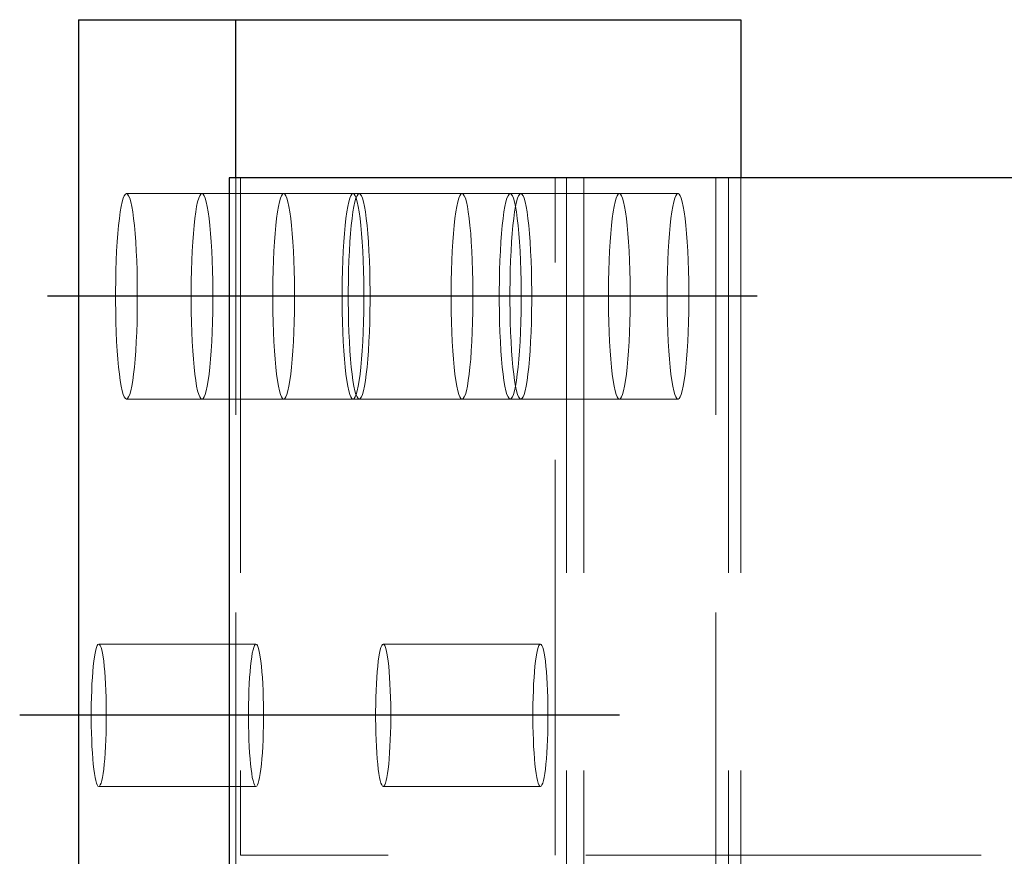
# Model space of a CAD drawing. Header units: millimetres. Extents: x 3526 to 4380, y 11541 to 12002.
# Tile 13 of 127: x 3575.63 to 3581.85, y 11730.68 to 11735.98. Entities that reach past the tile are written whole.
import ezdxf

# ---------------------------------------------------------------- set-up
doc = ezdxf.new("R2010")
doc.units = ezdxf.units.MM
doc.header["$LTSCALE"] = 10
doc.linetypes.add('HIDDEN', pattern=[0.375, 0.25, -0.125])
doc.linetypes.add('MITTE', pattern=[2, 1.25, -0.25, 0.25, -0.25])
doc.layers.add('PS_Hidden', color=2, linetype='HIDDEN', lineweight=9)
doc.layers.add('PS_SOLID', color=7, linetype='Continuous', lineweight=30)
doc.layers.add('PS_MID', color=5, linetype='MITTE')
doc.layers.add('PS_SHAPE', color=3, linetype='Continuous')

# ---------------------------------------------------------------- blocks, each defined once
blk = doc.blocks.new('*X595')
at = {"layer": 'PS_Hidden', "color": 2, "linetype": 'HIDDEN'}
for p, q in [((3579.1946, 11724.9763), (3579.1946, 11735.9763)), ((3576.9945, 11725.9763), (3576.9945, 11734.9763)), ((3577.0241, 11734.9763), (3577.0241, 11730.6913)), ((3579.0146, 11730.6913), (3579.0146, 11734.9763)), ((3579.0866, 11734.9763), (3579.0866, 11725.9763)), ((3580.0297, 11725.9763), (3580.0297, 11734.9763)), ((3580.1093, 11734.9763), (3580.1093, 11725.9763)), ((3580.1889, 11734.9763), (3580.1889, 11725.9763)), ((3576.282, 11734.8465), (3576.2754, 11734.8236)), ((3576.2888, 11734.863), (3576.282, 11734.8465)), ((3576.2957, 11734.873), (3576.2888, 11734.863)), ((3576.3026, 11734.8763), (3576.2957, 11734.873)), ((3576.3096, 11734.873), (3576.3026, 11734.8763)), ((3576.3026, 11734.8763), (3577.297, 11734.8763)), ((3576.3165, 11734.863), (3576.3096, 11734.873)), ((3576.3233, 11734.8465), (3576.3165, 11734.863)), ((3576.3298, 11734.8236), (3576.3233, 11734.8465)), ((3576.7596, 11734.8465), (3576.753, 11734.8236)), ((3576.7663, 11734.863), (3576.7596, 11734.8465)), ((3576.7732, 11734.873), (3576.7663, 11734.863)), ((3576.7802, 11734.8763), (3576.7732, 11734.873)), ((3576.7872, 11734.873), (3576.7802, 11734.8763)), ((3576.7941, 11734.863), (3576.7872, 11734.873)), ((3576.8009, 11734.8465), (3576.7941, 11734.863)), ((3576.8074, 11734.8236), (3576.8009, 11734.8465)), ((3577.2698, 11734.8236), (3577.2763, 11734.8465)), ((3577.2763, 11734.8465), (3577.2831, 11734.863)), ((3577.2831, 11734.863), (3577.29, 11734.873)), ((3577.29, 11734.873), (3577.297, 11734.8763)), ((3577.297, 11734.8763), (3577.304, 11734.873)), ((3577.297, 11734.8763), (3577.7746, 11734.8763)), ((3577.304, 11734.873), (3577.3109, 11734.863)), ((3577.3109, 11734.863), (3577.3176, 11734.8465)), ((3577.3176, 11734.8465), (3577.3242, 11734.8236)), ((3577.7147, 11734.8465), (3577.7081, 11734.8236)), ((3577.7214, 11734.863), (3577.7147, 11734.8465)), ((3577.7284, 11734.873), (3577.7214, 11734.863)), ((3577.7353, 11734.8763), (3577.7284, 11734.873)), ((3577.7423, 11734.873), (3577.7353, 11734.8763)), ((3577.7492, 11734.863), (3577.7423, 11734.873)), ((3577.7474, 11734.8236), (3577.7539, 11734.8465)), ((3577.756, 11734.8465), (3577.7492, 11734.863)), ((3577.7539, 11734.8465), (3577.7607, 11734.863)), ((3577.7625, 11734.8236), (3577.756, 11734.8465)), ((3577.7607, 11734.863), (3577.7676, 11734.873)), ((3577.7676, 11734.873), (3577.7746, 11734.8763)), ((3577.7746, 11734.8763), (3577.7815, 11734.873)), ((3577.7746, 11734.8763), (3578.7297, 11734.8763)), ((3577.7815, 11734.873), (3577.7884, 11734.863)), ((3577.7884, 11734.863), (3577.7952, 11734.8465)), ((3577.7952, 11734.8465), (3577.8018, 11734.8236)), ((3578.4045, 11734.8465), (3578.3979, 11734.8236)), ((3578.4113, 11734.863), (3578.4045, 11734.8465)), ((3578.4182, 11734.873), (3578.4113, 11734.863)), ((3578.4251, 11734.8763), (3578.4182, 11734.873)), ((3578.4321, 11734.873), (3578.4251, 11734.8763)), ((3578.439, 11734.863), (3578.4321, 11734.873)), ((3578.4458, 11734.8465), (3578.439, 11734.863)), ((3578.4524, 11734.8236), (3578.4458, 11734.8465)), ((3578.7025, 11734.8236), (3578.709, 11734.8465)), ((3578.709, 11734.8465), (3578.7158, 11734.863)), ((3578.7158, 11734.863), (3578.7227, 11734.873)), ((3578.7227, 11734.873), (3578.7297, 11734.8763)), ((3578.7297, 11734.8763), (3578.7367, 11734.873)), ((3578.7297, 11734.8763), (3579.4195, 11734.8763)), ((3578.7367, 11734.873), (3578.7436, 11734.863)), ((3578.7436, 11734.863), (3578.7503, 11734.8465)), ((3578.7503, 11734.8465), (3578.7569, 11734.8236)), ((3578.7759, 11734.8465), (3578.7694, 11734.8236)), ((3578.7827, 11734.863), (3578.7759, 11734.8465)), ((3578.7896, 11734.873), (3578.7827, 11734.863)), ((3578.7966, 11734.8763), (3578.7896, 11734.873)), ((3578.8036, 11734.873), (3578.7966, 11734.8763)), ((3578.8105, 11734.863), (3578.8036, 11734.873)), ((3578.8172, 11734.8465), (3578.8105, 11734.863)), ((3578.8238, 11734.8236), (3578.8172, 11734.8465)), ((3579.3923, 11734.8236), (3579.3989, 11734.8465)), ((3579.3989, 11734.8465), (3579.4056, 11734.863)), ((3579.4056, 11734.863), (3579.4125, 11734.873)), ((3579.4125, 11734.873), (3579.4195, 11734.8763)), ((3579.4195, 11734.8763), (3579.4265, 11734.873)), ((3579.4195, 11734.8763), (3579.7909, 11734.8763)), ((3579.4265, 11734.873), (3579.4334, 11734.863)), ((3579.4334, 11734.863), (3579.4402, 11734.8465)), ((3579.4402, 11734.8465), (3579.4467, 11734.8236)), ((3579.7637, 11734.8236), (3579.7703, 11734.8465)), ((3579.7703, 11734.8465), (3579.7771, 11734.863)), ((3579.7771, 11734.863), (3579.784, 11734.873)), ((3579.784, 11734.873), (3579.7909, 11734.8763)), ((3579.7909, 11734.8763), (3579.7979, 11734.873)), ((3579.7979, 11734.873), (3579.8048, 11734.863)), ((3579.8048, 11734.863), (3579.8116, 11734.8465)), ((3579.8116, 11734.8465), (3579.8181, 11734.8236)), ((3576.2692, 11734.7946), (3576.2632, 11734.7598)), ((3576.2754, 11734.8236), (3576.2692, 11734.7946)), ((3576.3361, 11734.7946), (3576.3298, 11734.8236)), ((3576.342, 11734.7598), (3576.3361, 11734.7946)), ((3576.7467, 11734.7946), (3576.7408, 11734.7598)), ((3576.753, 11734.8236), (3576.7467, 11734.7946)), ((3576.8137, 11734.7946), (3576.8074, 11734.8236)), ((3576.8196, 11734.7598), (3576.8137, 11734.7946)), ((3577.2576, 11734.7598), (3577.2635, 11734.7946)), ((3577.2635, 11734.7946), (3577.2698, 11734.8236)), ((3577.3242, 11734.8236), (3577.3305, 11734.7946)), ((3577.3305, 11734.7946), (3577.3364, 11734.7598)), ((3577.7019, 11734.7946), (3577.6959, 11734.7598)), ((3577.7081, 11734.8236), (3577.7019, 11734.7946)), ((3577.7352, 11734.7598), (3577.7411, 11734.7946)), ((3577.7411, 11734.7946), (3577.7474, 11734.8236)), ((3577.7688, 11734.7946), (3577.7625, 11734.8236)), ((3577.7747, 11734.7598), (3577.7688, 11734.7946)), ((3577.8018, 11734.8236), (3577.808, 11734.7946)), ((3577.808, 11734.7946), (3577.814, 11734.7598)), ((3578.3917, 11734.7946), (3578.3857, 11734.7598)), ((3578.3979, 11734.8236), (3578.3917, 11734.7946)), ((3578.4586, 11734.7946), (3578.4524, 11734.8236)), ((3578.4646, 11734.7598), (3578.4586, 11734.7946)), ((3578.6903, 11734.7598), (3578.6962, 11734.7946)), ((3578.6962, 11734.7946), (3578.7025, 11734.8236)), ((3578.7569, 11734.8236), (3578.7632, 11734.7946)), ((3578.7631, 11734.7946), (3578.7572, 11734.7598)), ((3578.7694, 11734.8236), (3578.7631, 11734.7946)), ((3578.7632, 11734.7946), (3578.7691, 11734.7598)), ((3578.8301, 11734.7946), (3578.8238, 11734.8236)), ((3578.836, 11734.7598), (3578.8301, 11734.7946)), ((3579.3801, 11734.7598), (3579.386, 11734.7946)), ((3579.386, 11734.7946), (3579.3923, 11734.8236)), ((3579.4467, 11734.8236), (3579.453, 11734.7946)), ((3579.453, 11734.7946), (3579.4589, 11734.7598)), ((3579.7515, 11734.7598), (3579.7575, 11734.7946)), ((3579.7575, 11734.7946), (3579.7637, 11734.8236)), ((3579.8181, 11734.8236), (3579.8244, 11734.7946)), ((3579.8244, 11734.7946), (3579.8303, 11734.7598)), ((3576.2577, 11734.7195), (3576.2526, 11734.6741)), ((3576.2632, 11734.7598), (3576.2577, 11734.7195)), ((3576.3476, 11734.7195), (3576.342, 11734.7598)), ((3576.3526, 11734.6741), (3576.3476, 11734.7195)), ((3576.7353, 11734.7195), (3576.7302, 11734.6741)), ((3576.7408, 11734.7598), (3576.7353, 11734.7195)), ((3576.8251, 11734.7195), (3576.8196, 11734.7598)), ((3576.8302, 11734.6741), (3576.8251, 11734.7195)), ((3577.247, 11734.6741), (3577.2521, 11734.7195)), ((3577.2521, 11734.7195), (3577.2576, 11734.7598)), ((3577.3364, 11734.7598), (3577.3419, 11734.7195)), ((3577.3419, 11734.7195), (3577.347, 11734.6741)), ((3577.6904, 11734.7195), (3577.6853, 11734.6741)), ((3577.6959, 11734.7598), (3577.6904, 11734.7195)), ((3577.7246, 11734.6741), (3577.7296, 11734.7195)), ((3577.7296, 11734.7195), (3577.7352, 11734.7598)), ((3577.7803, 11734.7195), (3577.7747, 11734.7598)), ((3577.7853, 11734.6741), (3577.7803, 11734.7195)), ((3577.814, 11734.7598), (3577.8195, 11734.7195)), ((3577.8195, 11734.7195), (3577.8246, 11734.6741)), ((3578.3802, 11734.7195), (3578.3752, 11734.6741)), ((3578.3857, 11734.7598), (3578.3802, 11734.7195)), ((3578.4701, 11734.7195), (3578.4646, 11734.7598)), ((3578.4751, 11734.6741), (3578.4701, 11734.7195)), ((3578.6797, 11734.6741), (3578.6848, 11734.7195)), ((3578.6848, 11734.7195), (3578.6903, 11734.7598)), ((3578.7517, 11734.7195), (3578.7466, 11734.6741)), ((3578.7572, 11734.7598), (3578.7517, 11734.7195)), ((3578.7691, 11734.7598), (3578.7746, 11734.7195)), ((3578.7746, 11734.7195), (3578.7797, 11734.6741)), ((3578.8415, 11734.7195), (3578.836, 11734.7598)), ((3578.8466, 11734.6741), (3578.8415, 11734.7195)), ((3579.3695, 11734.6741), (3579.3746, 11734.7195)), ((3579.3746, 11734.7195), (3579.3801, 11734.7598)), ((3579.4589, 11734.7598), (3579.4644, 11734.7195)), ((3579.4644, 11734.7195), (3579.4695, 11734.6741)), ((3579.7409, 11734.6741), (3579.746, 11734.7195)), ((3579.746, 11734.7195), (3579.7515, 11734.7598)), ((3579.8303, 11734.7598), (3579.8359, 11734.7195)), ((3579.8359, 11734.7195), (3579.8409, 11734.6741)), ((3576.2526, 11734.6741), (3576.2481, 11734.6242)), ((3576.3572, 11734.6242), (3576.3526, 11734.6741)), ((3576.7302, 11734.6741), (3576.7257, 11734.6242)), ((3576.8348, 11734.6242), (3576.8302, 11734.6741)), ((3577.2424, 11734.6242), (3577.247, 11734.6741)), ((3577.347, 11734.6741), (3577.3515, 11734.6242)), ((3577.6853, 11734.6741), (3577.6808, 11734.6242)), ((3577.72, 11734.6242), (3577.7246, 11734.6741)), ((3577.7899, 11734.6242), (3577.7853, 11734.6741)), ((3577.8246, 11734.6741), (3577.8291, 11734.6242)), ((3578.3752, 11734.6741), (3578.3706, 11734.6242)), ((3578.4797, 11734.6242), (3578.4751, 11734.6741)), ((3578.6751, 11734.6242), (3578.6797, 11734.6741)), ((3578.7466, 11734.6741), (3578.742, 11734.6242)), ((3578.7797, 11734.6741), (3578.7842, 11734.6242)), ((3578.8511, 11734.6242), (3578.8466, 11734.6741)), ((3579.365, 11734.6242), (3579.3695, 11734.6741)), ((3579.4695, 11734.6741), (3579.474, 11734.6242)), ((3579.7364, 11734.6242), (3579.7409, 11734.6741)), ((3579.8409, 11734.6741), (3579.8455, 11734.6242)), ((3576.2481, 11734.6242), (3576.2441, 11734.5701)), ((3576.3612, 11734.5701), (3576.3572, 11734.6242)), ((3576.7257, 11734.6242), (3576.7217, 11734.5701)), ((3576.8387, 11734.5701), (3576.8348, 11734.6242)), ((3577.2385, 11734.5701), (3577.2424, 11734.6242)), ((3577.3515, 11734.6242), (3577.3555, 11734.5701)), ((3577.6808, 11734.6242), (3577.6768, 11734.5701)), ((3577.716, 11734.5701), (3577.72, 11734.6242)), ((3577.7939, 11734.5701), (3577.7899, 11734.6242)), ((3577.8291, 11734.6242), (3577.8331, 11734.5701)), ((3578.3706, 11734.6242), (3578.3666, 11734.5701)), ((3578.4837, 11734.5701), (3578.4797, 11734.6242)), ((3578.6711, 11734.5701), (3578.6751, 11734.6242)), ((3578.742, 11734.6242), (3578.738, 11734.5701)), ((3578.7842, 11734.6242), (3578.7882, 11734.5701)), ((3578.8551, 11734.5701), (3578.8511, 11734.6242)), ((3579.361, 11734.5701), (3579.365, 11734.6242)), ((3579.474, 11734.6242), (3579.478, 11734.5701)), ((3579.7324, 11734.5701), (3579.7364, 11734.6242)), ((3579.8455, 11734.6242), (3579.8495, 11734.5701)), ((3576.2441, 11734.5701), (3576.2407, 11734.5126)), ((3576.3646, 11734.5126), (3576.3612, 11734.5701)), ((3576.7217, 11734.5701), (3576.7183, 11734.5126)), ((3576.8421, 11734.5126), (3576.8387, 11734.5701)), ((3577.2351, 11734.5126), (3577.2385, 11734.5701)), ((3577.3555, 11734.5701), (3577.3589, 11734.5126)), ((3577.6768, 11734.5701), (3577.6734, 11734.5126)), ((3577.7126, 11734.5126), (3577.716, 11734.5701)), ((3577.7973, 11734.5126), (3577.7939, 11734.5701)), ((3577.8331, 11734.5701), (3577.8365, 11734.5126)), ((3578.3666, 11734.5701), (3578.3632, 11734.5126)), ((3578.4871, 11734.5126), (3578.4837, 11734.5701)), ((3578.6678, 11734.5126), (3578.6711, 11734.5701)), ((3578.738, 11734.5701), (3578.7347, 11734.5126)), ((3578.7882, 11734.5701), (3578.7916, 11734.5126)), ((3578.8585, 11734.5126), (3578.8551, 11734.5701)), ((3579.3576, 11734.5126), (3579.361, 11734.5701)), ((3579.478, 11734.5701), (3579.4814, 11734.5126)), ((3579.729, 11734.5126), (3579.7324, 11734.5701)), ((3579.8495, 11734.5701), (3579.8529, 11734.5126)), ((3576.2407, 11734.5126), (3576.238, 11734.4521)), ((3576.3673, 11734.4521), (3576.3646, 11734.5126)), ((3576.7183, 11734.5126), (3576.7155, 11734.4521)), ((3576.8449, 11734.4521), (3576.8421, 11734.5126)), ((3577.2323, 11734.4521), (3577.2351, 11734.5126)), ((3577.3589, 11734.5126), (3577.3617, 11734.4521)), ((3577.6734, 11734.5126), (3577.6706, 11734.4521)), ((3577.7099, 11734.4521), (3577.7126, 11734.5126)), ((3577.8, 11734.4521), (3577.7973, 11734.5126)), ((3577.8365, 11734.5126), (3577.8392, 11734.4521)), ((3578.3632, 11734.5126), (3578.3605, 11734.4521)), ((3578.4898, 11734.4521), (3578.4871, 11734.5126)), ((3578.665, 11734.4521), (3578.6678, 11734.5126)), ((3578.7347, 11734.5126), (3578.7319, 11734.4521)), ((3578.7916, 11734.5126), (3578.7944, 11734.4521)), ((3578.8613, 11734.4521), (3578.8585, 11734.5126)), ((3579.3548, 11734.4521), (3579.3576, 11734.5126)), ((3579.4814, 11734.5126), (3579.4842, 11734.4521)), ((3579.7263, 11734.4521), (3579.729, 11734.5126)), ((3579.8529, 11734.5126), (3579.8556, 11734.4521)), ((3576.238, 11734.4521), (3576.2359, 11734.3892)), ((3576.3694, 11734.3892), (3576.3673, 11734.4521)), ((3576.7155, 11734.4521), (3576.7134, 11734.3892)), ((3576.847, 11734.3892), (3576.8449, 11734.4521)), ((3577.2302, 11734.3892), (3577.2323, 11734.4521)), ((3577.3617, 11734.4521), (3577.3638, 11734.3892)), ((3577.6706, 11734.4521), (3577.6686, 11734.3892)), ((3577.7078, 11734.3892), (3577.7099, 11734.4521)), ((3577.8021, 11734.3892), (3577.8, 11734.4521)), ((3577.8392, 11734.4521), (3577.8413, 11734.3892)), ((3578.3605, 11734.4521), (3578.3584, 11734.3892)), ((3578.4919, 11734.3892), (3578.4898, 11734.4521)), ((3578.6629, 11734.3892), (3578.665, 11734.4521)), ((3578.7319, 11734.4521), (3578.7298, 11734.3892)), ((3578.7944, 11734.4521), (3578.7965, 11734.3892)), ((3578.8634, 11734.3892), (3578.8613, 11734.4521)), ((3579.3527, 11734.3892), (3579.3548, 11734.4521)), ((3579.4842, 11734.4521), (3579.4863, 11734.3892)), ((3579.7242, 11734.3892), (3579.7263, 11734.4521)), ((3579.8556, 11734.4521), (3579.8577, 11734.3892)), ((3576.2359, 11734.3892), (3576.2345, 11734.3247)), ((3576.3708, 11734.3247), (3576.3694, 11734.3892)), ((3576.7134, 11734.3892), (3576.712, 11734.3247)), ((3576.8484, 11734.3247), (3576.847, 11734.3892)), ((3577.2288, 11734.3247), (3577.2302, 11734.3892)), ((3577.3638, 11734.3892), (3577.3652, 11734.3247)), ((3577.6686, 11734.3892), (3577.6671, 11734.3247)), ((3577.7064, 11734.3247), (3577.7078, 11734.3892)), ((3577.8035, 11734.3247), (3577.8021, 11734.3892)), ((3577.8413, 11734.3892), (3577.8427, 11734.3247)), ((3578.3584, 11734.3892), (3578.357, 11734.3247)), ((3578.4933, 11734.3247), (3578.4919, 11734.3892)), ((3578.6615, 11734.3247), (3578.6629, 11734.3892)), ((3578.7298, 11734.3892), (3578.7284, 11734.3247)), ((3578.7965, 11734.3892), (3578.7979, 11734.3247)), ((3578.8648, 11734.3247), (3578.8634, 11734.3892)), ((3579.3513, 11734.3247), (3579.3527, 11734.3892)), ((3579.4863, 11734.3892), (3579.4877, 11734.3247)), ((3579.7228, 11734.3247), (3579.7242, 11734.3892)), ((3579.8577, 11734.3892), (3579.8591, 11734.3247)), ((3576.2345, 11734.3247), (3576.2337, 11734.2592)), ((3576.3715, 11734.2592), (3576.3708, 11734.3247)), ((3576.712, 11734.3247), (3576.7113, 11734.2592)), ((3576.8491, 11734.2592), (3576.8484, 11734.3247)), ((3577.2281, 11734.2592), (3577.2288, 11734.3247)), ((3577.3652, 11734.3247), (3577.3659, 11734.2592)), ((3577.6671, 11734.3247), (3577.6664, 11734.2592)), ((3577.7057, 11734.2592), (3577.7064, 11734.3247)), ((3577.8042, 11734.2592), (3577.8035, 11734.3247)), ((3577.8427, 11734.3247), (3577.8435, 11734.2592)), ((3578.357, 11734.3247), (3578.3563, 11734.2592)), ((3578.494, 11734.2592), (3578.4933, 11734.3247)), ((3578.6608, 11734.2592), (3578.6615, 11734.3247)), ((3578.7284, 11734.3247), (3578.7277, 11734.2592)), ((3578.7979, 11734.3247), (3578.7986, 11734.2592)), ((3578.8655, 11734.2592), (3578.8648, 11734.3247)), ((3579.3506, 11734.2592), (3579.3513, 11734.3247)), ((3579.4877, 11734.3247), (3579.4884, 11734.2592)), ((3579.722, 11734.2592), (3579.7228, 11734.3247)), ((3579.8591, 11734.3247), (3579.8598, 11734.2592)), ((3576.2337, 11734.2592), (3576.2337, 11734.1934)), ((3576.3715, 11734.1934), (3576.3715, 11734.2592)), ((3576.7113, 11734.2592), (3576.7113, 11734.1934)), ((3576.8491, 11734.1934), (3576.8491, 11734.2592)), ((3577.2281, 11734.1934), (3577.2281, 11734.2592)), ((3577.3659, 11734.2592), (3577.3659, 11734.1934)), ((3577.6664, 11734.2592), (3577.6664, 11734.1934)), ((3577.7057, 11734.1934), (3577.7057, 11734.2592)), ((3577.8042, 11734.1934), (3577.8042, 11734.2592)), ((3577.8435, 11734.2592), (3577.8435, 11734.1934)), ((3578.3563, 11734.2592), (3578.3563, 11734.1934)), ((3578.494, 11734.1934), (3578.494, 11734.2592)), ((3578.6608, 11734.1934), (3578.6608, 11734.2592)), ((3578.7277, 11734.2592), (3578.7277, 11734.1934)), ((3578.7986, 11734.2592), (3578.7986, 11734.1934)), ((3578.8655, 11734.1934), (3578.8655, 11734.2592)), ((3579.3506, 11734.1934), (3579.3506, 11734.2592)), ((3579.4884, 11734.2592), (3579.4884, 11734.1934)), ((3579.722, 11734.1934), (3579.722, 11734.2592)), ((3579.8598, 11734.2592), (3579.8598, 11734.1934)), ((3576.2337, 11734.1934), (3576.2345, 11734.1279)), ((3576.3708, 11734.1279), (3576.3715, 11734.1934)), ((3576.7113, 11734.1934), (3576.712, 11734.1279)), ((3576.8484, 11734.1279), (3576.8491, 11734.1934)), ((3577.2288, 11734.1279), (3577.2281, 11734.1934)), ((3577.3659, 11734.1934), (3577.3652, 11734.1279)), ((3577.6664, 11734.1934), (3577.6671, 11734.1279)), ((3577.7064, 11734.1279), (3577.7057, 11734.1934)), ((3577.8035, 11734.1279), (3577.8042, 11734.1934)), ((3577.8435, 11734.1934), (3577.8427, 11734.1279)), ((3578.3563, 11734.1934), (3578.357, 11734.1279)), ((3578.4933, 11734.1279), (3578.494, 11734.1934)), ((3578.6615, 11734.1279), (3578.6608, 11734.1934)), ((3578.7277, 11734.1934), (3578.7284, 11734.1279)), ((3578.7986, 11734.1934), (3578.7979, 11734.1279)), ((3578.8648, 11734.1279), (3578.8655, 11734.1934)), ((3579.3513, 11734.1279), (3579.3506, 11734.1934)), ((3579.4884, 11734.1934), (3579.4877, 11734.1279)), ((3579.7228, 11734.1279), (3579.722, 11734.1934)), ((3579.8598, 11734.1934), (3579.8591, 11734.1279)), ((3576.2345, 11734.1279), (3576.2359, 11734.0634)), ((3576.3694, 11734.0634), (3576.3708, 11734.1279)), ((3576.712, 11734.1279), (3576.7134, 11734.0634)), ((3576.847, 11734.0634), (3576.8484, 11734.1279)), ((3577.2302, 11734.0634), (3577.2288, 11734.1279)), ((3577.3652, 11734.1279), (3577.3638, 11734.0634)), ((3577.6671, 11734.1279), (3577.6686, 11734.0634)), ((3577.7078, 11734.0634), (3577.7064, 11734.1279)), ((3577.8021, 11734.0634), (3577.8035, 11734.1279)), ((3577.8427, 11734.1279), (3577.8413, 11734.0634)), ((3578.357, 11734.1279), (3578.3584, 11734.0634)), ((3578.4919, 11734.0634), (3578.4933, 11734.1279)), ((3578.6629, 11734.0634), (3578.6615, 11734.1279)), ((3578.7284, 11734.1279), (3578.7298, 11734.0634)), ((3578.7979, 11734.1279), (3578.7965, 11734.0634)), ((3578.8634, 11734.0634), (3578.8648, 11734.1279)), ((3579.3527, 11734.0634), (3579.3513, 11734.1279)), ((3579.4877, 11734.1279), (3579.4863, 11734.0634)), ((3579.7242, 11734.0634), (3579.7228, 11734.1279)), ((3579.8591, 11734.1279), (3579.8577, 11734.0634)), ((3576.2359, 11734.0634), (3576.238, 11734.0006)), ((3576.3673, 11734.0006), (3576.3694, 11734.0634)), ((3576.7134, 11734.0634), (3576.7155, 11734.0006)), ((3576.8449, 11734.0006), (3576.847, 11734.0634)), ((3577.2323, 11734.0006), (3577.2302, 11734.0634)), ((3577.3638, 11734.0634), (3577.3617, 11734.0006)), ((3577.6686, 11734.0634), (3577.6706, 11734.0006)), ((3577.7099, 11734.0006), (3577.7078, 11734.0634)), ((3577.8, 11734.0006), (3577.8021, 11734.0634)), ((3577.8413, 11734.0634), (3577.8392, 11734.0006)), ((3578.3584, 11734.0634), (3578.3605, 11734.0006)), ((3578.4898, 11734.0006), (3578.4919, 11734.0634)), ((3578.665, 11734.0006), (3578.6629, 11734.0634)), ((3578.7298, 11734.0634), (3578.7319, 11734.0006)), ((3578.7965, 11734.0634), (3578.7944, 11734.0006)), ((3578.8613, 11734.0006), (3578.8634, 11734.0634)), ((3579.3548, 11734.0006), (3579.3527, 11734.0634)), ((3579.4863, 11734.0634), (3579.4842, 11734.0006)), ((3579.7263, 11734.0006), (3579.7242, 11734.0634)), ((3579.8577, 11734.0634), (3579.8556, 11734.0006)), ((3576.238, 11734.0006), (3576.2407, 11733.9401)), ((3576.3646, 11733.9401), (3576.3673, 11734.0006)), ((3576.7155, 11734.0006), (3576.7183, 11733.9401)), ((3576.8421, 11733.9401), (3576.8449, 11734.0006)), ((3577.2351, 11733.9401), (3577.2323, 11734.0006)), ((3577.3617, 11734.0006), (3577.3589, 11733.9401)), ((3577.6706, 11734.0006), (3577.6734, 11733.9401)), ((3577.7126, 11733.9401), (3577.7099, 11734.0006)), ((3577.7973, 11733.9401), (3577.8, 11734.0006)), ((3577.8392, 11734.0006), (3577.8365, 11733.9401)), ((3578.3605, 11734.0006), (3578.3632, 11733.9401)), ((3578.4871, 11733.9401), (3578.4898, 11734.0006)), ((3578.6678, 11733.9401), (3578.665, 11734.0006)), ((3578.7319, 11734.0006), (3578.7347, 11733.9401)), ((3578.7944, 11734.0006), (3578.7916, 11733.9401)), ((3578.8585, 11733.9401), (3578.8613, 11734.0006)), ((3579.3576, 11733.9401), (3579.3548, 11734.0006)), ((3579.4842, 11734.0006), (3579.4814, 11733.9401)), ((3579.729, 11733.9401), (3579.7263, 11734.0006)), ((3579.8556, 11734.0006), (3579.8529, 11733.9401)), ((3576.2407, 11733.9401), (3576.2441, 11733.8825)), ((3576.3612, 11733.8825), (3576.3646, 11733.9401)), ((3576.7183, 11733.9401), (3576.7217, 11733.8825)), ((3576.8387, 11733.8825), (3576.8421, 11733.9401)), ((3577.2385, 11733.8825), (3577.2351, 11733.9401)), ((3577.3589, 11733.9401), (3577.3555, 11733.8825)), ((3577.6734, 11733.9401), (3577.6768, 11733.8825)), ((3577.716, 11733.8825), (3577.7126, 11733.9401)), ((3577.7939, 11733.8825), (3577.7973, 11733.9401)), ((3577.8365, 11733.9401), (3577.8331, 11733.8825)), ((3578.3632, 11733.9401), (3578.3666, 11733.8825)), ((3578.4837, 11733.8825), (3578.4871, 11733.9401)), ((3578.6711, 11733.8825), (3578.6678, 11733.9401)), ((3578.7347, 11733.9401), (3578.738, 11733.8825)), ((3578.7916, 11733.9401), (3578.7882, 11733.8825)), ((3578.8551, 11733.8825), (3578.8585, 11733.9401)), ((3579.361, 11733.8825), (3579.3576, 11733.9401)), ((3579.4814, 11733.9401), (3579.478, 11733.8825)), ((3579.7324, 11733.8825), (3579.729, 11733.9401)), ((3579.8529, 11733.9401), (3579.8495, 11733.8825)), ((3576.2441, 11733.8825), (3576.2481, 11733.8284)), ((3576.3572, 11733.8284), (3576.3612, 11733.8825)), ((3576.7217, 11733.8825), (3576.7257, 11733.8284)), ((3576.8348, 11733.8284), (3576.8387, 11733.8825)), ((3577.2424, 11733.8284), (3577.2385, 11733.8825)), ((3577.3555, 11733.8825), (3577.3515, 11733.8284)), ((3577.6768, 11733.8825), (3577.6808, 11733.8284)), ((3577.72, 11733.8284), (3577.716, 11733.8825)), ((3577.7899, 11733.8284), (3577.7939, 11733.8825)), ((3577.8331, 11733.8825), (3577.8291, 11733.8284)), ((3578.3666, 11733.8825), (3578.3706, 11733.8284)), ((3578.4797, 11733.8284), (3578.4837, 11733.8825)), ((3578.6751, 11733.8284), (3578.6711, 11733.8825)), ((3578.738, 11733.8825), (3578.742, 11733.8284)), ((3578.7882, 11733.8825), (3578.7842, 11733.8284)), ((3578.8511, 11733.8284), (3578.8551, 11733.8825)), ((3579.365, 11733.8284), (3579.361, 11733.8825)), ((3579.478, 11733.8825), (3579.474, 11733.8284)), ((3579.7364, 11733.8284), (3579.7324, 11733.8825)), ((3579.8495, 11733.8825), (3579.8455, 11733.8284)), ((3576.2481, 11733.8284), (3576.2526, 11733.7785)), ((3576.2526, 11733.7785), (3576.2577, 11733.7331)), ((3576.3476, 11733.7331), (3576.3526, 11733.7785)), ((3576.3526, 11733.7785), (3576.3572, 11733.8284)), ((3576.7257, 11733.8284), (3576.7302, 11733.7785)), ((3576.7302, 11733.7785), (3576.7353, 11733.7331)), ((3576.8251, 11733.7331), (3576.8302, 11733.7785)), ((3576.8302, 11733.7785), (3576.8348, 11733.8284)), ((3577.247, 11733.7785), (3577.2424, 11733.8284)), ((3577.2521, 11733.7331), (3577.247, 11733.7785)), ((3577.347, 11733.7785), (3577.3419, 11733.7331)), ((3577.3515, 11733.8284), (3577.347, 11733.7785)), ((3577.6808, 11733.8284), (3577.6853, 11733.7785)), ((3577.6853, 11733.7785), (3577.6904, 11733.7331)), ((3577.7246, 11733.7785), (3577.72, 11733.8284)), ((3577.7296, 11733.7331), (3577.7246, 11733.7785)), ((3577.7803, 11733.7331), (3577.7853, 11733.7785)), ((3577.7853, 11733.7785), (3577.7899, 11733.8284)), ((3577.8246, 11733.7785), (3577.8195, 11733.7331)), ((3577.8291, 11733.8284), (3577.8246, 11733.7785)), ((3578.3706, 11733.8284), (3578.3752, 11733.7785)), ((3578.3752, 11733.7785), (3578.3802, 11733.7331)), ((3578.4701, 11733.7331), (3578.4751, 11733.7785)), ((3578.4751, 11733.7785), (3578.4797, 11733.8284)), ((3578.6797, 11733.7785), (3578.6751, 11733.8284)), ((3578.6848, 11733.7331), (3578.6797, 11733.7785)), ((3578.742, 11733.8284), (3578.7466, 11733.7785)), ((3578.7466, 11733.7785), (3578.7517, 11733.7331)), ((3578.7797, 11733.7785), (3578.7746, 11733.7331)), ((3578.7842, 11733.8284), (3578.7797, 11733.7785)), ((3578.8415, 11733.7331), (3578.8466, 11733.7785)), ((3578.8466, 11733.7785), (3578.8511, 11733.8284)), ((3579.3695, 11733.7785), (3579.365, 11733.8284)), ((3579.3746, 11733.7331), (3579.3695, 11733.7785)), ((3579.4695, 11733.7785), (3579.4644, 11733.7331)), ((3579.474, 11733.8284), (3579.4695, 11733.7785)), ((3579.7409, 11733.7785), (3579.7364, 11733.8284)), ((3579.746, 11733.7331), (3579.7409, 11733.7785)), ((3579.8409, 11733.7785), (3579.8359, 11733.7331)), ((3579.8455, 11733.8284), (3579.8409, 11733.7785)), ((3576.2577, 11733.7331), (3576.2632, 11733.6928)), ((3576.342, 11733.6928), (3576.3476, 11733.7331)), ((3576.7353, 11733.7331), (3576.7408, 11733.6928)), ((3576.8196, 11733.6928), (3576.8251, 11733.7331)), ((3577.2576, 11733.6928), (3577.2521, 11733.7331)), ((3577.3419, 11733.7331), (3577.3364, 11733.6928)), ((3577.6904, 11733.7331), (3577.6959, 11733.6928)), ((3577.7352, 11733.6928), (3577.7296, 11733.7331)), ((3577.7747, 11733.6928), (3577.7803, 11733.7331)), ((3577.8195, 11733.7331), (3577.814, 11733.6928)), ((3578.3802, 11733.7331), (3578.3857, 11733.6928)), ((3578.4646, 11733.6928), (3578.4701, 11733.7331)), ((3578.6903, 11733.6928), (3578.6848, 11733.7331)), ((3578.7517, 11733.7331), (3578.7572, 11733.6928)), ((3578.7746, 11733.7331), (3578.7691, 11733.6928)), ((3578.836, 11733.6928), (3578.8415, 11733.7331)), ((3579.3801, 11733.6928), (3579.3746, 11733.7331)), ((3579.4644, 11733.7331), (3579.4589, 11733.6928)), ((3579.7515, 11733.6928), (3579.746, 11733.7331)), ((3579.8359, 11733.7331), (3579.8303, 11733.6928)), ((3576.2632, 11733.6928), (3576.2692, 11733.658)), ((3576.2692, 11733.658), (3576.2754, 11733.629)), ((3576.3298, 11733.629), (3576.3361, 11733.658)), ((3576.3361, 11733.658), (3576.342, 11733.6928)), ((3576.7408, 11733.6928), (3576.7467, 11733.658)), ((3576.7467, 11733.658), (3576.753, 11733.629)), ((3576.8074, 11733.629), (3576.8137, 11733.658)), ((3576.8137, 11733.658), (3576.8196, 11733.6928)), ((3577.2635, 11733.658), (3577.2576, 11733.6928)), ((3577.2698, 11733.629), (3577.2635, 11733.658)), ((3577.3305, 11733.658), (3577.3242, 11733.629)), ((3577.3364, 11733.6928), (3577.3305, 11733.658)), ((3577.6959, 11733.6928), (3577.7019, 11733.658)), ((3577.7019, 11733.658), (3577.7081, 11733.629)), ((3577.7411, 11733.658), (3577.7352, 11733.6928)), ((3577.7474, 11733.629), (3577.7411, 11733.658)), ((3577.7625, 11733.629), (3577.7688, 11733.658)), ((3577.7688, 11733.658), (3577.7747, 11733.6928)), ((3577.808, 11733.658), (3577.8018, 11733.629)), ((3577.814, 11733.6928), (3577.808, 11733.658)), ((3578.3857, 11733.6928), (3578.3917, 11733.658)), ((3578.3917, 11733.658), (3578.3979, 11733.629)), ((3578.4524, 11733.629), (3578.4586, 11733.658)), ((3578.4586, 11733.658), (3578.4646, 11733.6928)), ((3578.6962, 11733.658), (3578.6903, 11733.6928)), ((3578.7025, 11733.629), (3578.6962, 11733.658)), ((3578.7632, 11733.658), (3578.7569, 11733.629)), ((3578.7572, 11733.6928), (3578.7631, 11733.658)), ((3578.7631, 11733.658), (3578.7694, 11733.629)), ((3578.7691, 11733.6928), (3578.7632, 11733.658)), ((3578.8238, 11733.629), (3578.8301, 11733.658)), ((3578.8301, 11733.658), (3578.836, 11733.6928)), ((3579.386, 11733.658), (3579.3801, 11733.6928)), ((3579.3923, 11733.629), (3579.386, 11733.658)), ((3579.453, 11733.658), (3579.4467, 11733.629)), ((3579.4589, 11733.6928), (3579.453, 11733.658)), ((3579.7575, 11733.658), (3579.7515, 11733.6928)), ((3579.7637, 11733.629), (3579.7575, 11733.658)), ((3579.8244, 11733.658), (3579.8181, 11733.629)), ((3579.8303, 11733.6928), (3579.8244, 11733.658)), ((3576.2754, 11733.629), (3576.282, 11733.6061)), ((3576.282, 11733.6061), (3576.2888, 11733.5896)), ((3576.2888, 11733.5896), (3576.2957, 11733.5796)), ((3576.3096, 11733.5796), (3576.3165, 11733.5896)), ((3576.3165, 11733.5896), (3576.3233, 11733.6061)), ((3576.3233, 11733.6061), (3576.3298, 11733.629)), ((3576.753, 11733.629), (3576.7596, 11733.6061)), ((3576.7596, 11733.6061), (3576.7663, 11733.5896)), ((3576.7663, 11733.5896), (3576.7732, 11733.5796)), ((3576.7872, 11733.5796), (3576.7941, 11733.5896)), ((3576.7941, 11733.5896), (3576.8009, 11733.6061)), ((3576.8009, 11733.6061), (3576.8074, 11733.629)), ((3577.2763, 11733.6061), (3577.2698, 11733.629)), ((3577.2831, 11733.5896), (3577.2763, 11733.6061)), ((3577.29, 11733.5796), (3577.2831, 11733.5896)), ((3577.3109, 11733.5896), (3577.304, 11733.5796)), ((3577.3176, 11733.6061), (3577.3109, 11733.5896)), ((3577.3242, 11733.629), (3577.3176, 11733.6061)), ((3577.7081, 11733.629), (3577.7147, 11733.6061)), ((3577.7147, 11733.6061), (3577.7214, 11733.5896)), ((3577.7214, 11733.5896), (3577.7284, 11733.5796)), ((3577.7423, 11733.5796), (3577.7492, 11733.5896)), ((3577.7539, 11733.6061), (3577.7474, 11733.629)), ((3577.7492, 11733.5896), (3577.756, 11733.6061)), ((3577.7607, 11733.5896), (3577.7539, 11733.6061)), ((3577.756, 11733.6061), (3577.7625, 11733.629)), ((3577.7676, 11733.5796), (3577.7607, 11733.5896)), ((3577.7884, 11733.5896), (3577.7815, 11733.5796)), ((3577.7952, 11733.6061), (3577.7884, 11733.5896)), ((3577.8018, 11733.629), (3577.7952, 11733.6061)), ((3578.3979, 11733.629), (3578.4045, 11733.6061)), ((3578.4045, 11733.6061), (3578.4113, 11733.5896)), ((3578.4113, 11733.5896), (3578.4182, 11733.5796)), ((3578.4321, 11733.5796), (3578.439, 11733.5896)), ((3578.439, 11733.5896), (3578.4458, 11733.6061)), ((3578.4458, 11733.6061), (3578.4524, 11733.629)), ((3578.709, 11733.6061), (3578.7025, 11733.629)), ((3578.7158, 11733.5896), (3578.709, 11733.6061)), ((3578.7227, 11733.5796), (3578.7158, 11733.5896)), ((3578.7436, 11733.5896), (3578.7367, 11733.5796)), ((3578.7503, 11733.6061), (3578.7436, 11733.5896)), ((3578.7569, 11733.629), (3578.7503, 11733.6061)), ((3578.7694, 11733.629), (3578.7759, 11733.6061)), ((3578.7759, 11733.6061), (3578.7827, 11733.5896)), ((3578.7827, 11733.5896), (3578.7896, 11733.5796)), ((3578.8036, 11733.5796), (3578.8105, 11733.5896)), ((3578.8105, 11733.5896), (3578.8172, 11733.6061)), ((3578.8172, 11733.6061), (3578.8238, 11733.629)), ((3579.3989, 11733.6061), (3579.3923, 11733.629)), ((3579.4056, 11733.5896), (3579.3989, 11733.6061)), ((3579.4125, 11733.5796), (3579.4056, 11733.5896)), ((3579.4334, 11733.5896), (3579.4265, 11733.5796)), ((3579.4402, 11733.6061), (3579.4334, 11733.5896)), ((3579.4467, 11733.629), (3579.4402, 11733.6061)), ((3579.7703, 11733.6061), (3579.7637, 11733.629)), ((3579.7771, 11733.5896), (3579.7703, 11733.6061)), ((3579.784, 11733.5796), (3579.7771, 11733.5896)), ((3579.8048, 11733.5896), (3579.7979, 11733.5796)), ((3579.8116, 11733.6061), (3579.8048, 11733.5896)), ((3579.8181, 11733.629), (3579.8116, 11733.6061)), ((3576.2957, 11733.5796), (3576.3026, 11733.5763)), ((3576.3026, 11733.5763), (3576.3096, 11733.5796)), ((3576.3026, 11733.5763), (3577.297, 11733.5763)), ((3576.7732, 11733.5796), (3576.7802, 11733.5763)), ((3576.7802, 11733.5763), (3576.7872, 11733.5796)), ((3577.297, 11733.5763), (3577.29, 11733.5796)), ((3577.304, 11733.5796), (3577.297, 11733.5763)), ((3577.297, 11733.5763), (3577.7746, 11733.5763)), ((3577.7284, 11733.5796), (3577.7353, 11733.5763)), ((3577.7353, 11733.5763), (3577.7423, 11733.5796)), ((3577.7746, 11733.5763), (3577.7676, 11733.5796)), ((3577.7815, 11733.5796), (3577.7746, 11733.5763)), ((3577.7746, 11733.5763), (3578.7297, 11733.5763)), ((3578.4182, 11733.5796), (3578.4251, 11733.5763)), ((3578.4251, 11733.5763), (3578.4321, 11733.5796)), ((3578.7297, 11733.5763), (3578.7227, 11733.5796)), ((3578.7367, 11733.5796), (3578.7297, 11733.5763)), ((3578.7297, 11733.5763), (3579.4195, 11733.5763)), ((3578.7896, 11733.5796), (3578.7966, 11733.5763)), ((3578.7966, 11733.5763), (3578.8036, 11733.5796)), ((3579.4195, 11733.5763), (3579.4125, 11733.5796)), ((3579.4265, 11733.5796), (3579.4195, 11733.5763)), ((3579.4195, 11733.5763), (3579.7909, 11733.5763)), ((3579.7909, 11733.5763), (3579.784, 11733.5796)), ((3579.7979, 11733.5796), (3579.7909, 11733.5763)), ((3576.1044, 11731.9698), (3576.1003, 11731.9457)), ((3576.1087, 11731.9898), (3576.1044, 11731.9698)), ((3576.1132, 11732.0057), (3576.1087, 11731.9898)), ((3576.1179, 11732.0171), (3576.1132, 11732.0057)), ((3576.1227, 11732.024), (3576.1179, 11732.0171)), ((3576.1275, 11732.0263), (3576.1227, 11732.024)), ((3576.1324, 11732.024), (3576.1275, 11732.0263)), ((3576.1275, 11732.0263), (3577.1219, 11732.0263)), ((3576.1371, 11732.0171), (3576.1324, 11732.024)), ((3576.1418, 11732.0057), (3576.1371, 11732.0171)), ((3576.1464, 11731.9898), (3576.1418, 11732.0057)), ((3576.1507, 11731.9698), (3576.1464, 11731.9898)), ((3576.1548, 11731.9457), (3576.1507, 11731.9698)), ((3577.0946, 11731.9457), (3577.0987, 11731.9698)), ((3577.0987, 11731.9698), (3577.1031, 11731.9898)), ((3577.1031, 11731.9898), (3577.1076, 11732.0057)), ((3577.1076, 11732.0057), (3577.1123, 11732.0171)), ((3577.1123, 11732.0171), (3577.1171, 11732.024)), ((3577.1171, 11732.024), (3577.1219, 11732.0263)), ((3577.1219, 11732.0263), (3577.1267, 11732.024)), ((3577.1267, 11732.024), (3577.1315, 11732.0171)), ((3577.1315, 11732.0171), (3577.1362, 11732.0057)), ((3577.1362, 11732.0057), (3577.1407, 11731.9898)), ((3577.1407, 11731.9898), (3577.1451, 11731.9698)), ((3577.1451, 11731.9698), (3577.1492, 11731.9457)), ((3577.9032, 11731.9698), (3577.8991, 11731.9457)), ((3577.9075, 11731.9898), (3577.9032, 11731.9698)), ((3577.9121, 11732.0057), (3577.9075, 11731.9898)), ((3577.9167, 11732.0171), (3577.9121, 11732.0057)), ((3577.9215, 11732.024), (3577.9167, 11732.0171)), ((3577.9264, 11732.0263), (3577.9215, 11732.024)), ((3577.9312, 11732.024), (3577.9264, 11732.0263)), ((3577.9264, 11732.0263), (3578.9207, 11732.0263)), ((3577.936, 11732.0171), (3577.9312, 11732.024)), ((3577.9407, 11732.0057), (3577.936, 11732.0171)), ((3577.9452, 11731.9898), (3577.9407, 11732.0057)), ((3577.9495, 11731.9698), (3577.9452, 11731.9898)), ((3577.9536, 11731.9457), (3577.9495, 11731.9698)), ((3578.8934, 11731.9457), (3578.8975, 11731.9698)), ((3578.8975, 11731.9698), (3578.9019, 11731.9898)), ((3578.9019, 11731.9898), (3578.9064, 11732.0057)), ((3578.9064, 11732.0057), (3578.9111, 11732.0171)), ((3578.9111, 11732.0171), (3578.9159, 11732.024)), ((3578.9159, 11732.024), (3578.9207, 11732.0263)), ((3578.9207, 11732.0263), (3578.9255, 11732.024)), ((3578.9255, 11732.024), (3578.9303, 11732.0171)), ((3578.9303, 11732.0171), (3578.935, 11732.0057)), ((3578.935, 11732.0057), (3578.9395, 11731.9898)), ((3578.9395, 11731.9898), (3578.9439, 11731.9698)), ((3578.9439, 11731.9698), (3578.948, 11731.9457)), ((3576.0964, 11731.9178), (3576.0929, 11731.8863)), ((3576.1003, 11731.9457), (3576.0964, 11731.9178)), ((3576.1586, 11731.9178), (3576.1548, 11731.9457)), ((3576.1621, 11731.8863), (3576.1586, 11731.9178)), ((3577.0873, 11731.8863), (3577.0908, 11731.9178)), ((3577.0908, 11731.9178), (3577.0946, 11731.9457)), ((3577.1492, 11731.9457), (3577.153, 11731.9178)), ((3577.153, 11731.9178), (3577.1565, 11731.8863)), ((3577.8953, 11731.9178), (3577.8917, 11731.8863)), ((3577.8991, 11731.9457), (3577.8953, 11731.9178)), ((3577.9575, 11731.9178), (3577.9536, 11731.9457)), ((3577.961, 11731.8863), (3577.9575, 11731.9178)), ((3578.8861, 11731.8863), (3578.8896, 11731.9178)), ((3578.8896, 11731.9178), (3578.8934, 11731.9457)), ((3578.948, 11731.9457), (3578.9518, 11731.9178)), ((3578.9518, 11731.9178), (3578.9553, 11731.8863)), ((3576.0898, 11731.8518), (3576.087, 11731.8143)), ((3576.0929, 11731.8863), (3576.0898, 11731.8518)), ((3576.1653, 11731.8518), (3576.1621, 11731.8863)), ((3576.1681, 11731.8143), (3576.1653, 11731.8518)), ((3577.0814, 11731.8143), (3577.0841, 11731.8518)), ((3577.0841, 11731.8518), (3577.0873, 11731.8863)), ((3577.1565, 11731.8863), (3577.1597, 11731.8518)), ((3577.1597, 11731.8518), (3577.1624, 11731.8143)), ((3577.8886, 11731.8518), (3577.8858, 11731.8143)), ((3577.8917, 11731.8863), (3577.8886, 11731.8518)), ((3577.9641, 11731.8518), (3577.961, 11731.8863)), ((3577.9669, 11731.8143), (3577.9641, 11731.8518)), ((3578.8802, 11731.8143), (3578.8829, 11731.8518)), ((3578.8829, 11731.8518), (3578.8861, 11731.8863)), ((3578.9553, 11731.8863), (3578.9585, 11731.8518)), ((3578.9585, 11731.8518), (3578.9612, 11731.8143)), ((3576.087, 11731.8143), (3576.0847, 11731.7745)), ((3576.1704, 11731.7745), (3576.1681, 11731.8143)), ((3577.079, 11731.7745), (3577.0814, 11731.8143)), ((3577.1624, 11731.8143), (3577.1648, 11731.7745)), ((3577.8858, 11731.8143), (3577.8835, 11731.7745)), ((3577.9692, 11731.7745), (3577.9669, 11731.8143)), ((3578.8778, 11731.7745), (3578.8802, 11731.8143)), ((3578.9612, 11731.8143), (3578.9636, 11731.7745)), ((3576.0828, 11731.7326), (3576.0813, 11731.6891)), ((3576.0847, 11731.7745), (3576.0828, 11731.7326)), ((3576.1723, 11731.7326), (3576.1704, 11731.7745)), ((3576.1738, 11731.6891), (3576.1723, 11731.7326)), ((3577.0757, 11731.6891), (3577.0771, 11731.7326)), ((3577.0771, 11731.7326), (3577.079, 11731.7745)), ((3577.1648, 11731.7745), (3577.1667, 11731.7326)), ((3577.1667, 11731.7326), (3577.1681, 11731.6891)), ((3577.8816, 11731.7326), (3577.8801, 11731.6891)), ((3577.8835, 11731.7745), (3577.8816, 11731.7326)), ((3577.9711, 11731.7326), (3577.9692, 11731.7745)), ((3577.9726, 11731.6891), (3577.9711, 11731.7326)), ((3578.8745, 11731.6891), (3578.8759, 11731.7326)), ((3578.8759, 11731.7326), (3578.8778, 11731.7745)), ((3578.9636, 11731.7745), (3578.9655, 11731.7326)), ((3578.9655, 11731.7326), (3578.9669, 11731.6891)), ((3576.0813, 11731.6891), (3576.0803, 11731.6445)), ((3576.1747, 11731.6445), (3576.1738, 11731.6891)), ((3577.0747, 11731.6445), (3577.0757, 11731.6891)), ((3577.1681, 11731.6891), (3577.1691, 11731.6445)), ((3577.8801, 11731.6891), (3577.8792, 11731.6445)), ((3577.9736, 11731.6445), (3577.9726, 11731.6891)), ((3578.8735, 11731.6445), (3578.8745, 11731.6891)), ((3578.9669, 11731.6891), (3578.9679, 11731.6445)), ((3576.0803, 11731.6445), (3576.0798, 11731.5991)), ((3576.0798, 11731.5991), (3576.0798, 11731.5535)), ((3576.1752, 11731.5991), (3576.1747, 11731.6445)), ((3576.1752, 11731.5535), (3576.1752, 11731.5991)), ((3577.0742, 11731.5991), (3577.0747, 11731.6445)), ((3577.0742, 11731.5535), (3577.0742, 11731.5991)), ((3577.1691, 11731.6445), (3577.1696, 11731.5991)), ((3577.1696, 11731.5991), (3577.1696, 11731.5535)), ((3577.8792, 11731.6445), (3577.8787, 11731.5991)), ((3577.8787, 11731.5991), (3577.8787, 11731.5535)), ((3577.9741, 11731.5991), (3577.9736, 11731.6445)), ((3577.9741, 11731.5535), (3577.9741, 11731.5991)), ((3578.873, 11731.5991), (3578.8735, 11731.6445)), ((3578.873, 11731.5535), (3578.873, 11731.5991)), ((3578.9679, 11731.6445), (3578.9684, 11731.5991)), ((3578.9684, 11731.5991), (3578.9684, 11731.5535)), ((3576.0798, 11731.5535), (3576.0803, 11731.5082)), ((3576.1747, 11731.5082), (3576.1752, 11731.5535)), ((3577.0747, 11731.5082), (3577.0742, 11731.5535)), ((3577.1696, 11731.5535), (3577.1691, 11731.5082)), ((3577.8787, 11731.5535), (3577.8792, 11731.5082)), ((3577.9736, 11731.5082), (3577.9741, 11731.5535)), ((3578.8735, 11731.5082), (3578.873, 11731.5535)), ((3578.9684, 11731.5535), (3578.9679, 11731.5082)), ((3576.0803, 11731.5082), (3576.0813, 11731.4635)), ((3576.1738, 11731.4635), (3576.1747, 11731.5082)), ((3577.0757, 11731.4635), (3577.0747, 11731.5082)), ((3577.1691, 11731.5082), (3577.1681, 11731.4635)), ((3577.8792, 11731.5082), (3577.8801, 11731.4635)), ((3577.9726, 11731.4635), (3577.9736, 11731.5082)), ((3578.8745, 11731.4635), (3578.8735, 11731.5082)), ((3578.9679, 11731.5082), (3578.9669, 11731.4635)), ((3576.0813, 11731.4635), (3576.0828, 11731.42)), ((3576.0828, 11731.42), (3576.0847, 11731.3781)), ((3576.1704, 11731.3781), (3576.1723, 11731.42)), ((3576.1723, 11731.42), (3576.1738, 11731.4635)), ((3577.0771, 11731.42), (3577.0757, 11731.4635)), ((3577.079, 11731.3781), (3577.0771, 11731.42)), ((3577.1667, 11731.42), (3577.1648, 11731.3781)), ((3577.1681, 11731.4635), (3577.1667, 11731.42)), ((3577.8801, 11731.4635), (3577.8816, 11731.42)), ((3577.8816, 11731.42), (3577.8835, 11731.3781)), ((3577.9692, 11731.3781), (3577.9711, 11731.42)), ((3577.9711, 11731.42), (3577.9726, 11731.4635)), ((3578.8759, 11731.42), (3578.8745, 11731.4635)), ((3578.8778, 11731.3781), (3578.8759, 11731.42)), ((3578.9655, 11731.42), (3578.9636, 11731.3781)), ((3578.9669, 11731.4635), (3578.9655, 11731.42)), ((3576.0847, 11731.3781), (3576.087, 11731.3383)), ((3576.1681, 11731.3383), (3576.1704, 11731.3781)), ((3577.0814, 11731.3383), (3577.079, 11731.3781)), ((3577.1648, 11731.3781), (3577.1624, 11731.3383)), ((3577.8835, 11731.3781), (3577.8858, 11731.3383)), ((3577.9669, 11731.3383), (3577.9692, 11731.3781)), ((3578.8802, 11731.3383), (3578.8778, 11731.3781)), ((3578.9636, 11731.3781), (3578.9612, 11731.3383)), ((3576.087, 11731.3383), (3576.0898, 11731.3009)), ((3576.0898, 11731.3009), (3576.0929, 11731.2663)), ((3576.1621, 11731.2663), (3576.1653, 11731.3009)), ((3576.1653, 11731.3009), (3576.1681, 11731.3383)), ((3577.0841, 11731.3009), (3577.0814, 11731.3383)), ((3577.0873, 11731.2663), (3577.0841, 11731.3009)), ((3577.1597, 11731.3009), (3577.1565, 11731.2663)), ((3577.1624, 11731.3383), (3577.1597, 11731.3009)), ((3577.8858, 11731.3383), (3577.8886, 11731.3009)), ((3577.8886, 11731.3009), (3577.8917, 11731.2663)), ((3577.961, 11731.2663), (3577.9641, 11731.3009)), ((3577.9641, 11731.3009), (3577.9669, 11731.3383)), ((3578.8829, 11731.3009), (3578.8802, 11731.3383)), ((3578.8861, 11731.2663), (3578.8829, 11731.3009)), ((3578.9585, 11731.3009), (3578.9553, 11731.2663)), ((3578.9612, 11731.3383), (3578.9585, 11731.3009)), ((3576.0929, 11731.2663), (3576.0964, 11731.2349)), ((3576.0964, 11731.2349), (3576.1003, 11731.207)), ((3576.1548, 11731.207), (3576.1586, 11731.2349)), ((3576.1586, 11731.2349), (3576.1621, 11731.2663)), ((3577.0908, 11731.2349), (3577.0873, 11731.2663)), ((3577.0946, 11731.207), (3577.0908, 11731.2349)), ((3577.153, 11731.2349), (3577.1492, 11731.207)), ((3577.1565, 11731.2663), (3577.153, 11731.2349)), ((3577.8917, 11731.2663), (3577.8953, 11731.2349)), ((3577.8953, 11731.2349), (3577.8991, 11731.207)), ((3577.9536, 11731.207), (3577.9575, 11731.2349)), ((3577.9575, 11731.2349), (3577.961, 11731.2663)), ((3578.8896, 11731.2349), (3578.8861, 11731.2663)), ((3578.8934, 11731.207), (3578.8896, 11731.2349)), ((3578.9518, 11731.2349), (3578.948, 11731.207)), ((3578.9553, 11731.2663), (3578.9518, 11731.2349)), ((3576.1003, 11731.207), (3576.1044, 11731.1829)), ((3576.1044, 11731.1829), (3576.1087, 11731.1628)), ((3576.1087, 11731.1628), (3576.1132, 11731.1469)), ((3576.1418, 11731.1469), (3576.1464, 11731.1628)), ((3576.1464, 11731.1628), (3576.1507, 11731.1829)), ((3576.1507, 11731.1829), (3576.1548, 11731.207)), ((3577.0987, 11731.1829), (3577.0946, 11731.207)), ((3577.1031, 11731.1628), (3577.0987, 11731.1829)), ((3577.1076, 11731.1469), (3577.1031, 11731.1628)), ((3577.1407, 11731.1628), (3577.1362, 11731.1469)), ((3577.1451, 11731.1829), (3577.1407, 11731.1628)), ((3577.1492, 11731.207), (3577.1451, 11731.1829)), ((3577.8991, 11731.207), (3577.9032, 11731.1829)), ((3577.9032, 11731.1829), (3577.9075, 11731.1628)), ((3577.9075, 11731.1628), (3577.9121, 11731.1469)), ((3577.9407, 11731.1469), (3577.9452, 11731.1628)), ((3577.9452, 11731.1628), (3577.9495, 11731.1829)), ((3577.9495, 11731.1829), (3577.9536, 11731.207)), ((3578.8975, 11731.1829), (3578.8934, 11731.207)), ((3578.9019, 11731.1628), (3578.8975, 11731.1829)), ((3578.9064, 11731.1469), (3578.9019, 11731.1628)), ((3578.9395, 11731.1628), (3578.935, 11731.1469)), ((3578.9439, 11731.1829), (3578.9395, 11731.1628)), ((3578.948, 11731.207), (3578.9439, 11731.1829)), ((3576.1132, 11731.1469), (3576.1179, 11731.1355)), ((3576.1179, 11731.1355), (3576.1227, 11731.1286)), ((3576.1227, 11731.1286), (3576.1275, 11731.1263)), ((3576.1275, 11731.1263), (3576.1324, 11731.1286)), ((3576.1275, 11731.1263), (3577.1219, 11731.1263)), ((3576.1324, 11731.1286), (3576.1371, 11731.1355)), ((3576.1371, 11731.1355), (3576.1418, 11731.1469)), ((3577.1123, 11731.1355), (3577.1076, 11731.1469)), ((3577.1171, 11731.1286), (3577.1123, 11731.1355)), ((3577.1219, 11731.1263), (3577.1171, 11731.1286)), ((3577.1267, 11731.1286), (3577.1219, 11731.1263)), ((3577.1315, 11731.1355), (3577.1267, 11731.1286)), ((3577.1362, 11731.1469), (3577.1315, 11731.1355)), ((3577.9121, 11731.1469), (3577.9167, 11731.1355)), ((3577.9167, 11731.1355), (3577.9215, 11731.1286)), ((3577.9215, 11731.1286), (3577.9264, 11731.1263)), ((3577.9264, 11731.1263), (3577.9312, 11731.1286)), ((3577.9264, 11731.1263), (3578.9207, 11731.1263)), ((3577.9312, 11731.1286), (3577.936, 11731.1355)), ((3577.936, 11731.1355), (3577.9407, 11731.1469)), ((3578.9111, 11731.1355), (3578.9064, 11731.1469)), ((3578.9159, 11731.1286), (3578.9111, 11731.1355)), ((3578.9207, 11731.1263), (3578.9159, 11731.1286)), ((3578.9255, 11731.1286), (3578.9207, 11731.1263)), ((3578.9303, 11731.1355), (3578.9255, 11731.1286)), ((3578.935, 11731.1469), (3578.9303, 11731.1355)), ((3660.4585, 11730.6913), (3577.0241, 11730.6913))]:
    blk.add_line(p, q, dxfattribs=at)
at = {"layer": 'PS_MID', "color": 5, "linetype": 'MITTE'}
for p, q in [((3577.797, 11734.2263), (3575.8026, 11734.2263)), ((3578.2746, 11734.2263), (3576.2802, 11734.2263)), ((3579.2297, 11734.2263), (3577.2353, 11734.2263)), ((3579.9195, 11734.2263), (3577.9251, 11734.2263)), ((3580.2909, 11734.2263), (3578.2966, 11734.2263)), ((3577.6219, 11731.5763), (3575.6275, 11731.5763)), ((3579.4207, 11731.5763), (3577.4264, 11731.5763))]:
    blk.add_line(p, q, dxfattribs=at)
at = {"layer": 'PS_SOLID', "color": 7, "linetype": 'Continuous'}
for p, q in [((3576.0002, 11735.9763), (3576.0002, 11724.9763)), ((3576.0002, 11735.9763), (3576.9945, 11735.9763)), ((3576.9945, 11734.9763), (3576.9945, 11735.9763)), ((3576.9945, 11735.9763), (3580.1889, 11735.9763)), ((3580.1889, 11735.9763), (3580.1889, 11734.9763)), ((3660.4585, 11734.9763), (3576.9521, 11734.9763)), ((3576.9521, 11734.9763), (3576.9521, 11725.9763))]:
    blk.add_line(p, q, dxfattribs=at)

msp = doc.modelspace()

# ---------------------------------------------------------------- block references
at = {"layer": 'PS_SHAPE'}
msp.add_blockref('*X595', (0, 0), dxfattribs=at)

doc.saveas('drawing.dxf')
